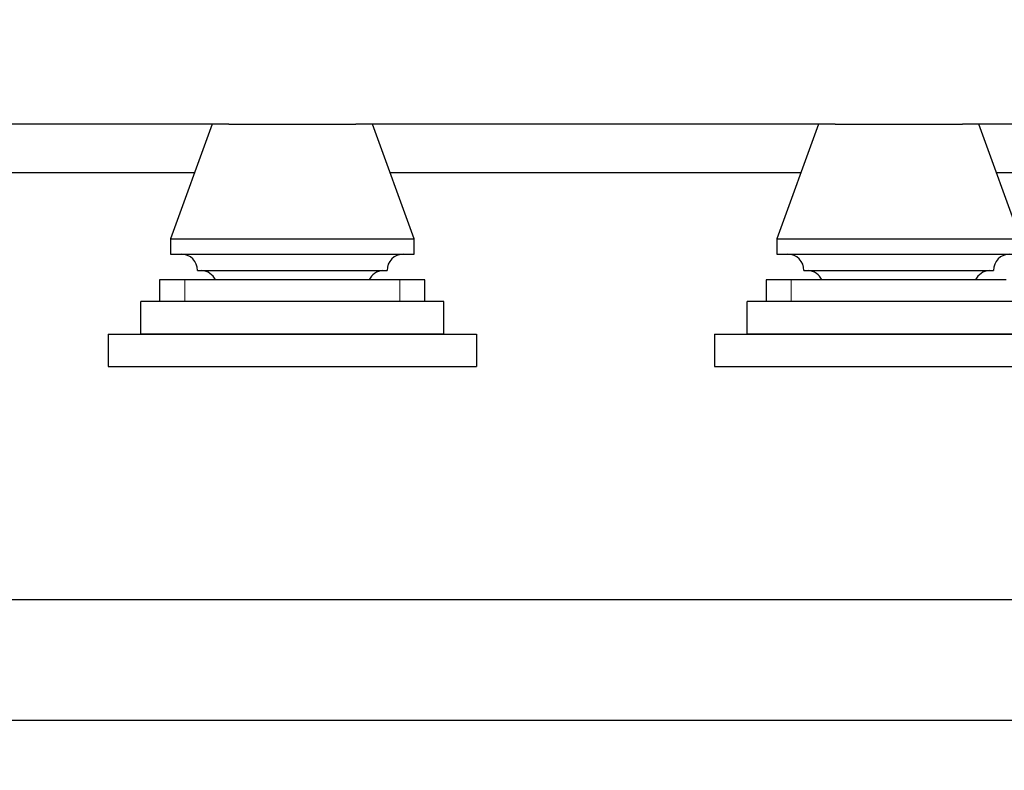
# Model space of a CAD drawing. Header units: inches. Extents: x 0 to 23760, y -13 to 16800.
# Tile 96 of 256: x 3404 to 4314, y 11125 to 11818. Entities that reach past the tile are written whole.
import ezdxf

# ---------------------------------------------------------------- set-up
doc = ezdxf.new("R2010")
doc.units = ezdxf.units.IN
doc.layers.add('1', color=7, linetype='Continuous', true_color=0xffffff)
doc.layers.add('254', color=7, linetype='Continuous', true_color=0xffffff)
doc.styles.add('latin_extended', font='simplex.shx')
doc.dimstyles.get("Standard").update_dxf_attribs({"dimtxt": 0.18, "dimasz": 0.18, "dimexe": 0.18, "dimexo": 0.0625, "dimgap": 0.09, "dimtad": 0, "dimtih": 1, "dimtoh": 1, "dimdec": 4, "dimzin": 0, "dimdsep": 46, "dimtxsty": 'Standard', "dimcen": 0.09, "dimadec": 0, "dimazin": 0, "dimtfac": 1, "dimtdec": 4, "dimtofl": 0, "dimtmove": 0, "dimatfit": 3, "dimfxl": 1, "dimtolj": 1, "dimtzin": 0, "dimarcsym": 0})

# ---------------------------------------------------------------- blocks, each defined once
blk = doc.blocks.new('_U5')
at = {"layer": '254', "color": 3, "linetype": 'Continuous', "lineweight": 13, "transparency": 16777216}
for p, q in [((8914, 13844.79), (8914, 9822.41)), ((1028.02, 13489.8), (1028.02, 9822.41)), ((1168.02, 9862.41), (8774, 9862.41))]:
    blk.add_line(p, q, dxfattribs=at)
at = {"layer": '254', "color": 3, "transparency": 16777216}
for points in [[(1168.02, 9885.74), (1168.02, 9839.07), (1028.02, 9862.41)], [(8774, 9839.07), (8774, 9885.74), (8914, 9862.41)]]:
    blk.add_solid(points, dxfattribs=at)
at = {"layer": 'Defpoints', "color": 0, "transparency": 16777216}
for p in [(8914, 13884.79), (1028.02, 13529.8), (8914, 9862.41)]:
    blk.add_point(p, dxfattribs=at)
at = {"layer": '254', "color": 2, "lineweight": 13, "transparency": 16777216, "insert": (4727.68, 10072.41), "char_height": 140, "attachment_point": 1, "style": 'latin_extended'}
blk.add_mtext('\\A1;7886', dxfattribs=at)

msp = doc.modelspace()

# ---------------------------------------------------------------- linework, layer by layer
at = {"layer": '1', "color": 2, "linetype": 'Continuous', "lineweight": 25}
for p, q in [((3597.304, 11721.802), (3154.788, 11721.802)), ((3582.001, 11721.802), (3543.501, 11615.802)), ((3597.246, 11721.802), (3714.761, 11721.802)), ((4157.324, 11721.802), (3714.808, 11721.802)), ((3768.501, 11615.802), (3730.001, 11721.802)), ((4142.001, 11721.802), (4103.501, 11615.802)), ((4157.246, 11721.802), (4274.761, 11721.802)), ((5277.281, 11721.802), (4274.828, 11721.802)), ((4328.501, 11615.802), (4290.001, 11721.802)), ((3565.698, 11676.802), (3186.413, 11676.802)), ((4125.706, 11676.802), (3746.421, 11676.802)), ((5245.723, 11676.802), (4306.346, 11676.802)), ((3543.501, 11615.802), (3768.501, 11615.802)), ((3543.501, 11615.802), (3543.501, 11601.57)), ((3768.501, 11601.57), (3768.501, 11615.802)), ((4103.501, 11615.802), (4103.501, 11601.57)), ((4103.501, 11615.802), (4328.501, 11615.802)), ((3543.501, 11601.57), (3768.501, 11601.57)), ((4103.501, 11601.57), (4328.501, 11601.57)), ((3568.501, 11586.57), (3743.501, 11586.57)), ((4128.501, 11586.57), (4303.501, 11586.57)), ((3556.808, 11577.802), (3533.501, 11577.802)), ((3533.501, 11577.802), (3533.501, 11557.802)), ((3755.195, 11577.802), (3556.808, 11577.802)), ((3778.501, 11577.802), (3755.195, 11577.802)), ((3778.501, 11557.802), (3778.501, 11577.802)), ((4116.808, 11577.802), (4093.501, 11577.802)), ((4093.501, 11577.802), (4093.501, 11557.802)), ((4315.195, 11577.802), (4116.808, 11577.802)), ((3796.001, 11557.802), (3516.001, 11557.802)), ((3516.001, 11527.802), (3516.001, 11557.802)), ((3796.001, 11527.802), (3796.001, 11557.802)), ((4356.001, 11557.802), (4076.001, 11557.802)), ((4076.001, 11527.802), (4076.001, 11557.802)), ((3486.001, 11527.802), (3826.001, 11527.802)), ((3486.001, 11527.802), (3486.001, 11497.802)), ((3796.001, 11527.802), (3516.001, 11527.802)), ((3826.001, 11527.802), (3826.001, 11497.802)), ((4046.001, 11527.802), (4386.001, 11527.802)), ((4046.001, 11527.802), (4046.001, 11497.802)), ((4356.001, 11527.802), (4076.001, 11527.802)), ((3486.001, 11497.802), (3826.001, 11497.802)), ((4046.001, 11497.802), (4386.001, 11497.802)), ((8241.001, 11282.283), (2931.001, 11282.283)), ((8211.001, 11170.802), (2936.001, 11170.802))]:
    msp.add_line(p, q, dxfattribs=at)
at = {"layer": '1', "color": 110, "linetype": 'Continuous', "lineweight": 13}
for p, q in [((3556.808, 11557.802), (3556.808, 11577.802)), ((3755.195, 11557.802), (3755.195, 11577.802)), ((4116.808, 11557.802), (4116.808, 11577.802))]:
    msp.add_line(p, q, dxfattribs=at)
at = {"layer": '1', "color": 2, "linetype": 'Continuous', "lineweight": 25}
for centre, start, end in [((3553.501, 11586.57), 0, 90), ((3758.501, 11586.57), 90, 180), ((4113.501, 11586.57), 0, 90), ((4318.501, 11586.57), 90, 180), ((3571.336, 11571.615), 24.359101, 85.546788), ((3740.666, 11571.615), 94.453212, 155.640899), ((4131.336, 11571.615), 24.359101, 85.546788), ((4300.666, 11571.615), 94.453212, 155.640899)]:
    msp.add_arc(centre, 15, start, end, dxfattribs=at)

# ---------------------------------------------------------------- dimensions: what is measured, and where the dimension line sits
at = {"layer": '254', "color": 2, "linetype": 'Continuous', "lineweight": 13}
dim = msp.add_linear_dim(base=(8914.001, 9862.408), p1=(1028.021, 13529.802), p2=(8914.001, 13884.794), dimstyle='Standard', override={"dimscale": 40, "dimtxt": 3.5, "dimasz": 3.5, "dimexe": 1, "dimexo": 1, "dimgap": 1.75, "dimtad": 1, "dimtih": 1, "dimtoh": 0, "dimdec": 0, "dimlfac": 1, "dimzin": 8, "dimdsep": 46, "dimlunit": 2, "dimtxsty": 'latin_extended', "dimsah": 1, "dimse1": 0, "dimse2": 0, "dimsd1": 0, "dimsd2": 0, "dimclrd": 3, "dimclre": 3, "dimclrt": 2, "dimtol": 0, "dimtm": -0.1, "dimtfac": 0.714286, "dimtdec": 3, "dimtofl": 1, "dimtmove": 0, "dimtzin": 8, "dimlwd": 13, "dimlwe": 13}, dxfattribs=at)
dim.commit()
dim.dimension.update_dxf_attribs({"geometry": '_U5', "text_midpoint": (4971.011, 9862.408), "dimtype": 160})

doc.saveas('drawing.dxf')
